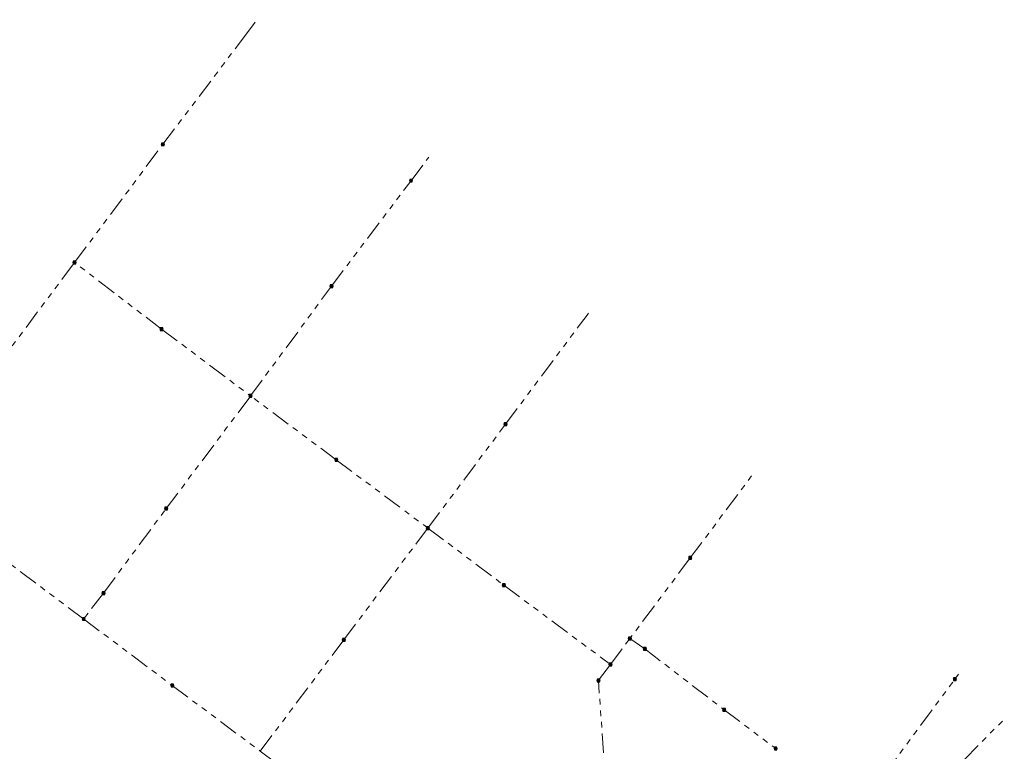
# Model space of a CAD drawing. Header units: metres. Extents: x 113080 to 114329, y 482672 to 483852.
# Tile 45 of 55: x 113357 to 113660, y 483626 to 483852. Entities that reach past the tile are written whole.
import ezdxf

# ---------------------------------------------------------------- set-up
doc = ezdxf.new("R2010")
doc.units = ezdxf.units.M
doc.linetypes.add('RI-GWA', pattern=[18.45, 6, -1.8, 1.75, -1.8, 1.75, -1.8, 1.75, -1.8])
doc.layers.add('B-WE-RI-GWA_RIOOLPUT_INSPECTIEPUT-S', color=252, linetype='Continuous', lineweight=25)
doc.layers.add('B-WE-RI-GWA_TRANSPORTLEIDING-G', color=252, linetype='RI-GWA', lineweight=18)

# ---------------------------------------------------------------- blocks, each defined once
blk = doc.blocks.new('B-SRI-PUT_GWA-SO')
blk.add_line((-1.4, -1.4), (1.4, 1.4))
at = {"lineweight": -3, "flags": 128}
blk.add_lwpolyline([(2, -2), (2, 2), (-2, 2), (-2, -2)], close=True, dxfattribs=at)
at = {"lineweight": -3}
blk.add_circle((0, 0), 2, dxfattribs=at)

msp = doc.modelspace()

# ---------------------------------------------------------------- linework, layer by layer
at = {"layer": 'B-WE-RI-GWA_TRANSPORTLEIDING-G', "flags": 128}
for points in [[(113426.2, 483846.1), (113430.42, 483851.69)], [(113401.4, 483813.3), (113426.2, 483846.1)], [(113374.2, 483776.9), (113401.4, 483813.3)], [(113477.8, 483802.1), (113483.29, 483809.36)], [(113453.3, 483769.6), (113477.8, 483802.1)], [(113348.2, 483742.1), (113374.2, 483776.9)], [(113401, 483756.4), (113374.2, 483776.9)], [(113428.4, 483735.8), (113453.3, 483769.6)], [(113506.9, 483727.1), (113532, 483760.7)], [(113532.47, 483761.32), (113532, 483760.7)], [(113401, 483756.4), (113428.4, 483735.8)], [(113402.4, 483701.1), (113428.4, 483735.8)], [(113454.8, 483716.1), (113428.4, 483735.8)], [(113483, 483695.1), (113506.9, 483727.1)], [(113454.8, 483716.1), (113483, 483695.1)], [(113563.8, 483685.9), (113583.16, 483711.82)], [(113383.11, 483675.07), (113402.4, 483701.1)], [(113457.1, 483660.7), (113483, 483695.1)], [(113483, 483695.1), (113506.4, 483677.5)], [(113377, 483667.1), (113350, 483687.3)], [(113563.8, 483685.9), (113545.2, 483661.1)], [(113506.4, 483677.5), (113539.2, 483653.1)], [(113383.11, 483675.07), (113377, 483667.1)], [(113377, 483667.1), (113404.3, 483646.6)], [(113457.1, 483660.7), (113431.4, 483626.4)], [(113539.2, 483653.1), (113545.2, 483661.1)], [(113549.8, 483657.9), (113545.2, 483661.1)], [(113549.8, 483657.9), (113574.25, 483639.09)], [(113539.2, 483653.1), (113535.5, 483648.2)], [(113645.3, 483648.6), (113646.4, 483650.06)], [(113404.3, 483646.6), (113431.4, 483626.4)], [(113537.1, 483625.9), (113535.5, 483648.2)], [(113623.71, 483619.44), (113645.3, 483648.6)], [(113574.25, 483639.09), (113590.1, 483627.23)], [(113648.19, 483623.83), (113660.5, 483636.29)], [(113431.4, 483626.4), (113459.4, 483605.2)]]:
    msp.add_lwpolyline(points, dxfattribs=at)

# ---------------------------------------------------------------- block references
at = {"layer": 'B-WE-RI-GWA_RIOOLPUT_INSPECTIEPUT-S', "xscale": 0.2, "yscale": 0.2, "zscale": 0.2}
for p in [(113401.4, 483813.3), (113477.8, 483802.1), (113374.2, 483776.9), (113453.3, 483769.6), (113401, 483756.4), (113428.4, 483735.8), (113506.9, 483727.1), (113454.8, 483716.1), (113402.4, 483701.1), (113483, 483695.1), (113563.8, 483685.9), (113506.4, 483677.5), (113383.11, 483675.07), (113377, 483667.1), (113545.2, 483661.1), (113457.1, 483660.7), (113549.8, 483657.9), (113539.2, 483653.1), (113404.3, 483646.6), (113535.5, 483648.2), (113645.3, 483648.6), (113574.25, 483639.09), (113590.1, 483627.23)]:
    msp.add_blockref('B-SRI-PUT_GWA-SO', p, dxfattribs=at)

doc.saveas('drawing.dxf')
